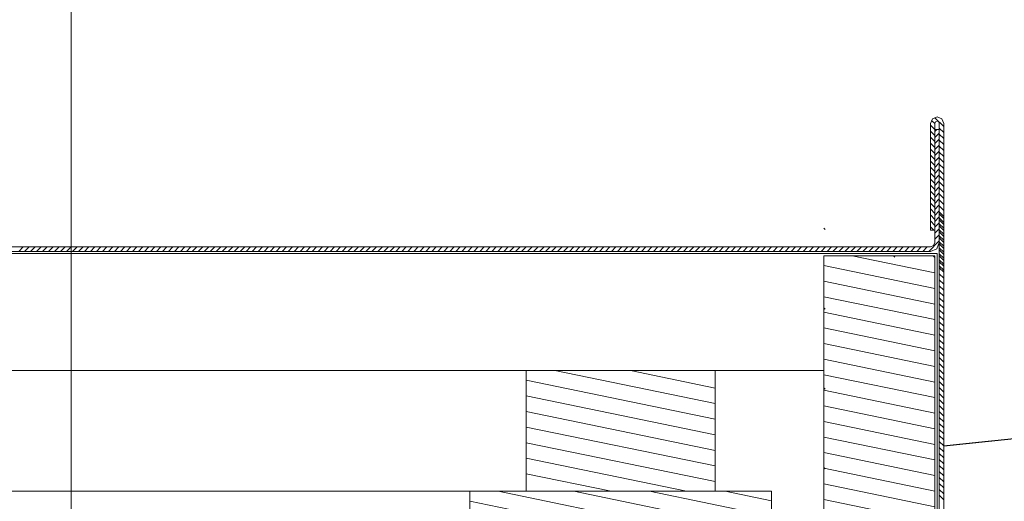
# Model space of a CAD drawing. Extents: x 5465377 to 5465550, y 5925276 to 5925338.
# Tile 139 of 182: x 5465446.2 to 5465446.721, y 5925322.247 to 5925322.502. Entities that reach past the tile are written whole.
import ezdxf

# ---------------------------------------------------------------- set-up
doc = ezdxf.new("R2010")
doc.units = 0
doc.header["$MEASUREMENT"] = 0
for name, color, linetype, lineweight in [('0_Nr_Pióra__141', 7, 'Continuous', 0), ('_ARCH_Projekt_Nr_pióra__141_Nr_Pióra__141', 7, 'Continuous', 0), ('_Elektryka_mapa_opis_Nr_pióra__141_Nr_Pióra__141', 7, 'Continuous', 0), ('Opisy - Etykiety_Nr_pióra__141_Nr_Pióra__141', 7, 'Continuous', 0)]:
    doc.layers.add(name, color=color, linetype=linetype, lineweight=lineweight)
doc.layers.add('_ARCH_Projekt_Nr_pióra__141', color=7, linetype='Continuous')
doc.dimstyles.new('GENERATED_STYLE__15', dxfattribs={"dimtxt": 0.18, "dimasz": 0.025285, "dimexe": 0.18, "dimexo": 0.0625, "dimgap": 0.09, "dimtad": 0, "dimtih": 1, "dimtoh": 1, "dimdec": 4, "dimzin": 0, "dimdsep": 46, "dimcen": 0.09, "dimadec": 0, "dimazin": 0, "dimtfac": 1, "dimtdec": 4, "dimtmove": 0, "dimatfit": 3, "dimldrblk": 'ARROWHEAD_5', "dimfxl": 0, "dimtolj": 1, "dimtzin": 0, "dimarcsym": 0})

# ---------------------------------------------------------------- blocks, each defined once
blk = doc.blocks.new('Linia_115310', base_point=(5465446.227, 5925322.60552))
at = {"layer": '_ARCH_Projekt_Nr_pióra__141_Nr_Pióra__141', "linetype": 'Continuous'}
blk.add_line((5465446.227, 5925322.60552), (5465446.227, 5925321.47007), dxfattribs=at)
blk = doc.blocks.new('ARROWHEAD_5')
at = {"linetype": 'Continuous'}
blk.add_line((0, 0), (-1, 0), dxfattribs=at)
blk.add_solid([(-1, 0.2679), (0, 0), (-1, -0.2679), (-1, 0.2679)], dxfattribs=at)

msp = doc.modelspace()

# ---------------------------------------------------------------- hatches: boundary and pattern name
at = {"layer": '_Elektryka_mapa_opis_Nr_pióra__141_Nr_Pióra__141', "linetype": 'Continuous'}
h = msp.add_hatch(dxfattribs=at)
h.set_pattern_fill('_wood', color=256, style=0, pattern_type=2)
h.set_pattern_definition([(-11.6524, (5465446.675699, 5925322.344787), (0.00268468, 0.0077113), [])])
h.paths.add_polyline_path([(5465446.6257, 5925322.37679), (5465446.6257, 5925322.02119), (5465446.68459, 5925322.02119), (5465446.68459, 5925322.37679)], flags=0)
h = msp.add_hatch(dxfattribs=at)
h.set_pattern_fill('_wood', color=256, style=0, pattern_type=2)
h.set_pattern_definition([(-11.652, (5465446.518094, 5925322.283961), (0.0026847, 0.0077113), [])])
h.paths.add_polyline_path([(5465446.46809, 5925322.31596), (5465446.56809, 5925322.31596), (5465446.56809, 5925322.25196), (5465446.46809, 5925322.25196)], flags=0)
h = msp.add_hatch(dxfattribs=at)
h.set_pattern_fill('_wood', color=256, style=0, pattern_type=2)
h.set_pattern_definition([(-11.6524, (5465446.488162, 5925322.219961), (0.00268468, 0.0077113), [])])
h.paths.add_polyline_path([(5465446.43816, 5925322.25196), (5465446.43816, 5925321.85157), (5465446.59809, 5925321.85157), (5465446.59809, 5925322.25196)], flags=0)

# ---------------------------------------------------------------- linework, layer by layer
at = {"layer": '0_Nr_Pióra__141', "linetype": 'Continuous'}
for p, q in [((5465446.68326, 5925322.44941), (5465446.68224, 5925322.44693)), ((5465446.68289, 5925322.44853), (5465446.68459, 5925322.44682)), ((5465446.68576, 5925322.45045), (5465446.68326, 5925322.44941)), ((5465446.68461, 5925322.44998), (5465446.68929, 5925322.44528)), ((5465446.68494, 5925322.44777), (5465446.68576, 5925322.44811)), ((5465446.68826, 5925322.44941), (5465446.68576, 5925322.45045)), ((5465446.68576, 5925322.44811), (5465446.68661, 5925322.44777)), ((5465446.68929, 5925322.44693), (5465446.68826, 5925322.44941)), ((5465446.68224, 5925322.44693), (5465446.68224, 5925322.39033)), ((5465446.68224, 5925322.44601), (5465446.68459, 5925322.44366)), ((5465446.68224, 5925322.44283), (5465446.68459, 5925322.44048)), ((5465446.68459, 5925322.44693), (5465446.68494, 5925322.44777)), ((5465446.68459, 5925322.39033), (5465446.68459, 5925322.44693)), ((5465446.68459, 5925322.44265), (5465446.68567, 5925322.44371)), ((5465446.68459, 5925322.38387), (5465446.68459, 5925322.44371)), ((5465446.68459, 5925322.44371), (5465446.68695, 5925322.44371)), ((5465446.68661, 5925322.44777), (5465446.68695, 5925322.44693)), ((5465446.68695, 5925322.44693), (5465446.68695, 5925321.97062)), ((5465446.68695, 5925322.44447), (5465446.68929, 5925322.44211)), ((5465446.68695, 5925322.44371), (5465446.68695, 5925322.38387)), ((5465446.68929, 5925321.97076), (5465446.68929, 5925322.44693)), ((5465446.68224, 5925322.43966), (5465446.68459, 5925322.43731)), ((5465446.68459, 5925322.43946), (5465446.68695, 5925322.44182)), ((5465446.68459, 5925322.43631), (5465446.68695, 5925322.43866)), ((5465446.68695, 5925322.4413), (5465446.68929, 5925322.43894)), ((5465446.68695, 5925322.43812), (5465446.68929, 5925322.43576)), ((5465446.68224, 5925322.43648), (5465446.68459, 5925322.43413)), ((5465446.68224, 5925322.43332), (5465446.68459, 5925322.43096)), ((5465446.68459, 5925322.43313), (5465446.68695, 5925322.43547)), ((5465446.68459, 5925322.42996), (5465446.68695, 5925322.43231)), ((5465446.68695, 5925322.43495), (5465446.68929, 5925322.43261)), ((5465446.68224, 5925322.43014), (5465446.68459, 5925322.42778)), ((5465446.68224, 5925322.42697), (5465446.68459, 5925322.42462)), ((5465446.68459, 5925322.42678), (5465446.68695, 5925322.42913)), ((5465446.68695, 5925322.43177), (5465446.68929, 5925322.42942)), ((5465446.68695, 5925322.42862), (5465446.68929, 5925322.42626)), ((5465446.68224, 5925322.42379), (5465446.68459, 5925322.42143)), ((5465446.68459, 5925322.42361), (5465446.68695, 5925322.42597)), ((5465446.68459, 5925322.42043), (5465446.68695, 5925322.42279)), ((5465446.68695, 5925322.42542), (5465446.68929, 5925322.42308)), ((5465446.68695, 5925322.42227), (5465446.68929, 5925322.41991)), ((5465446.68224, 5925322.42063), (5465446.68459, 5925322.41828)), ((5465446.68224, 5925322.41744), (5465446.68459, 5925322.4151)), ((5465446.68459, 5925322.41726), (5465446.68695, 5925322.41962)), ((5465446.68695, 5925322.41909), (5465446.68929, 5925322.41673)), ((5465446.68224, 5925322.41428), (5465446.68459, 5925322.41193)), ((5465446.68459, 5925322.41408), (5465446.68695, 5925322.41644)), ((5465446.68459, 5925322.41093), (5465446.68695, 5925322.41327)), ((5465446.68695, 5925322.41592), (5465446.68929, 5925322.41355)), ((5465446.68695, 5925322.41274), (5465446.68929, 5925322.41039)), ((5465446.68224, 5925322.4111), (5465446.68459, 5925322.40875)), ((5465446.68224, 5925322.40794), (5465446.68459, 5925322.40558)), ((5465446.68459, 5925322.40774), (5465446.68695, 5925322.41009)), ((5465446.68459, 5925322.40458), (5465446.68695, 5925322.40692)), ((5465446.68695, 5925322.40957), (5465446.68929, 5925322.40721)), ((5465446.68695, 5925322.40639), (5465446.68929, 5925322.40404)), ((5465446.68224, 5925322.40476), (5465446.68459, 5925322.4024)), ((5465446.68224, 5925322.40159), (5465446.68459, 5925322.39923)), ((5465446.68459, 5925322.4014), (5465446.68695, 5925322.40374)), ((5465446.68695, 5925322.40323), (5465446.68929, 5925322.40086)), ((5465446.68224, 5925322.39841), (5465446.68459, 5925322.39605)), ((5465446.68459, 5925322.39823), (5465446.68695, 5925322.40059)), ((5465446.68459, 5925322.39505), (5465446.68695, 5925322.39741)), ((5465446.68695, 5925322.40005), (5465446.68929, 5925322.39769)), ((5465446.68695, 5925322.39895), (5465446.68929, 5925322.39659)), ((5465446.68695, 5925322.39688), (5465446.68929, 5925322.39451)), ((5465446.68695, 5925322.39578), (5465446.68929, 5925322.39341)), ((5465446.62639, 5925322.39075), (5465446.6257, 5925322.39144)), ((5465446.68224, 5925322.39524), (5465446.68459, 5925322.39289)), ((5465446.68224, 5925322.39206), (5465446.68397, 5925322.39033)), ((5465446.68459, 5925322.39189), (5465446.68695, 5925322.39424)), ((5465446.68459, 5925322.38871), (5465446.68695, 5925322.39106)), ((5465446.68695, 5925322.3937), (5465446.68929, 5925322.39136)), ((5465446.68695, 5925322.3926), (5465446.68929, 5925322.39024)), ((5465446.68695, 5925322.39054), (5465446.68929, 5925322.38819)), ((5465446.68224, 5925322.39033), (5465446.68459, 5925322.39033)), ((5465446.68459, 5925322.38554), (5465446.68695, 5925322.38789)), ((5465446.68695, 5925322.38944), (5465446.68929, 5925322.38707)), ((5465446.68695, 5925322.38736), (5465446.68929, 5925322.38501)), ((5465446.68695, 5925322.38625), (5465446.68929, 5925322.38391)), ((5465445.79294, 5925322.3815), (5465446.68224, 5925322.3815)), ((5465446.19913, 5925322.37914), (5465446.20148, 5925322.3815)), ((5465446.20229, 5925322.37914), (5465446.20465, 5925322.3815)), ((5465446.20547, 5925322.37914), (5465446.20783, 5925322.3815)), ((5465446.20864, 5925322.37914), (5465446.21101, 5925322.3815)), ((5465446.21182, 5925322.37914), (5465446.21418, 5925322.3815)), ((5465446.215, 5925322.37914), (5465446.21734, 5925322.3815)), ((5465446.21817, 5925322.37914), (5465446.22051, 5925322.3815)), ((5465446.22132, 5925322.37914), (5465446.22368, 5925322.3815)), ((5465446.2245, 5925322.37914), (5465446.22686, 5925322.3815)), ((5465446.22767, 5925322.37914), (5465446.23003, 5925322.3815)), ((5465446.23085, 5925322.37914), (5465446.23321, 5925322.3815)), ((5465446.23402, 5925322.37914), (5465446.23636, 5925322.3815)), ((5465446.2372, 5925322.37914), (5465446.23956, 5925322.3815)), ((5465446.24036, 5925322.37914), (5465446.24273, 5925322.3815)), ((5465446.24355, 5925322.37914), (5465446.24589, 5925322.3815)), ((5465446.24673, 5925322.37914), (5465446.24908, 5925322.3815)), ((5465446.24988, 5925322.37914), (5465446.25224, 5925322.3815)), ((5465446.25307, 5925322.37914), (5465446.25542, 5925322.3815)), ((5465446.25623, 5925322.37914), (5465446.25859, 5925322.3815)), ((5465446.2594, 5925322.37914), (5465446.26175, 5925322.3815)), ((5465446.26258, 5925322.37914), (5465446.26493, 5925322.3815)), ((5465446.26575, 5925322.37914), (5465446.2681, 5925322.3815)), ((5465446.26893, 5925322.37914), (5465446.27128, 5925322.3815)), ((5465446.27209, 5925322.37914), (5465446.27446, 5925322.3815)), ((5465446.27527, 5925322.37914), (5465446.27763, 5925322.3815)), ((5465446.27845, 5925322.37914), (5465446.28081, 5925322.3815)), ((5465446.28162, 5925322.37914), (5465446.28396, 5925322.3815)), ((5465446.2848, 5925322.37914), (5465446.28714, 5925322.3815)), ((5465446.28796, 5925322.37914), (5465446.29031, 5925322.3815)), ((5465446.29112, 5925322.37914), (5465446.29348, 5925322.3815)), ((5465446.2943, 5925322.37914), (5465446.29666, 5925322.3815)), ((5465446.29747, 5925322.37914), (5465446.29983, 5925322.3815)), ((5465446.30065, 5925322.37914), (5465446.30301, 5925322.3815)), ((5465446.30382, 5925322.37914), (5465446.30616, 5925322.3815)), ((5465446.307, 5925322.37914), (5465446.30936, 5925322.3815)), ((5465446.31017, 5925322.37914), (5465446.31253, 5925322.3815)), ((5465446.31335, 5925322.37914), (5465446.31569, 5925322.3815)), ((5465446.31653, 5925322.37914), (5465446.31888, 5925322.3815)), ((5465446.31968, 5925322.37914), (5465446.32204, 5925322.3815)), ((5465446.32287, 5925322.37914), (5465446.32522, 5925322.3815)), ((5465446.32603, 5925322.37914), (5465446.32839, 5925322.3815)), ((5465446.3292, 5925322.37914), (5465446.33155, 5925322.3815)), ((5465446.33238, 5925322.37914), (5465446.33473, 5925322.3815)), ((5465446.33555, 5925322.37914), (5465446.3379, 5925322.3815)), ((5465446.33873, 5925322.37914), (5465446.34108, 5925322.3815)), ((5465446.34189, 5925322.37914), (5465446.34426, 5925322.3815)), ((5465446.34507, 5925322.37914), (5465446.34743, 5925322.3815)), ((5465446.34825, 5925322.37914), (5465446.35061, 5925322.3815)), ((5465446.35142, 5925322.37914), (5465446.35376, 5925322.3815)), ((5465446.35459, 5925322.37914), (5465446.35694, 5925322.3815)), ((5465446.35776, 5925322.37914), (5465446.36011, 5925322.3815)), ((5465446.36092, 5925322.37914), (5465446.36328, 5925322.3815)), ((5465446.3641, 5925322.37914), (5465446.36646, 5925322.3815)), ((5465446.36727, 5925322.37914), (5465446.36963, 5925322.3815)), ((5465446.37045, 5925322.37914), (5465446.37281, 5925322.3815)), ((5465446.37362, 5925322.37914), (5465446.37599, 5925322.3815)), ((5465446.3768, 5925322.37914), (5465446.37916, 5925322.3815)), ((5465446.37998, 5925322.37914), (5465446.38233, 5925322.3815)), ((5465446.38315, 5925322.37914), (5465446.38549, 5925322.3815)), ((5465446.38633, 5925322.37914), (5465446.38868, 5925322.3815)), ((5465446.38948, 5925322.37914), (5465446.39184, 5925322.3815)), ((5465446.39265, 5925322.37914), (5465446.39501, 5925322.3815)), ((5465446.39583, 5925322.37914), (5465446.39819, 5925322.3815)), ((5465446.399, 5925322.37914), (5465446.40135, 5925322.3815)), ((5465446.40218, 5925322.37914), (5465446.40453, 5925322.3815)), ((5465446.40535, 5925322.37914), (5465446.4077, 5925322.3815)), ((5465446.40853, 5925322.37914), (5465446.41088, 5925322.3815)), ((5465446.41169, 5925322.37914), (5465446.41406, 5925322.3815)), ((5465446.41487, 5925322.37914), (5465446.41723, 5925322.3815)), ((5465446.41805, 5925322.37914), (5465446.4204, 5925322.3815)), ((5465446.42122, 5925322.37914), (5465446.42356, 5925322.3815)), ((5465446.42439, 5925322.37914), (5465446.42676, 5925322.3815)), ((5465446.42756, 5925322.37914), (5465446.42991, 5925322.3815)), ((5465446.43072, 5925322.37914), (5465446.43308, 5925322.3815)), ((5465446.4339, 5925322.37914), (5465446.43626, 5925322.3815)), ((5465446.43707, 5925322.37914), (5465446.43942, 5925322.3815)), ((5465446.44025, 5925322.37914), (5465446.44261, 5925322.3815)), ((5465446.44341, 5925322.37914), (5465446.44579, 5925322.3815)), ((5465446.4466, 5925322.37914), (5465446.44894, 5925322.3815)), ((5465446.44978, 5925322.37914), (5465446.45213, 5925322.3815)), ((5465446.45294, 5925322.37914), (5465446.45529, 5925322.3815)), ((5465446.45613, 5925322.37914), (5465446.45847, 5925322.3815)), ((5465446.45928, 5925322.37914), (5465446.46164, 5925322.3815)), ((5465446.46245, 5925322.37914), (5465446.46481, 5925322.3815)), ((5465446.46563, 5925322.37914), (5465446.46799, 5925322.3815)), ((5465446.4688, 5925322.37914), (5465446.47115, 5925322.3815)), ((5465446.47198, 5925322.37914), (5465446.47433, 5925322.3815)), ((5465446.47515, 5925322.37914), (5465446.47751, 5925322.3815)), ((5465446.47833, 5925322.37914), (5465446.48068, 5925322.3815)), ((5465446.48151, 5925322.37914), (5465446.48386, 5925322.3815)), ((5465446.48467, 5925322.37914), (5465446.48702, 5925322.3815)), ((5465446.48785, 5925322.37914), (5465446.4902, 5925322.3815)), ((5465446.49101, 5925322.37914), (5465446.49336, 5925322.3815)), ((5465446.49419, 5925322.37914), (5465446.49654, 5925322.3815)), ((5465446.49736, 5925322.37914), (5465446.49971, 5925322.3815)), ((5465446.50052, 5925322.37914), (5465446.50288, 5925322.3815)), ((5465446.5037, 5925322.37914), (5465446.50606, 5925322.3815)), ((5465446.50687, 5925322.37914), (5465446.50922, 5925322.3815)), ((5465446.51005, 5925322.37914), (5465446.51241, 5925322.3815)), ((5465446.51322, 5925322.37914), (5465446.51559, 5925322.3815)), ((5465446.5164, 5925322.37914), (5465446.51874, 5925322.3815)), ((5465446.51958, 5925322.37914), (5465446.52193, 5925322.3815)), ((5465446.52274, 5925322.37914), (5465446.52509, 5925322.3815)), ((5465446.52593, 5925322.37914), (5465446.52827, 5925322.3815)), ((5465446.52908, 5925322.37914), (5465446.53144, 5925322.3815)), ((5465446.53225, 5925322.37914), (5465446.53461, 5925322.3815)), ((5465446.53543, 5925322.37914), (5465446.53779, 5925322.3815)), ((5465446.5386, 5925322.37914), (5465446.54095, 5925322.3815)), ((5465446.54178, 5925322.37914), (5465446.54413, 5925322.3815)), ((5465446.54495, 5925322.37914), (5465446.54731, 5925322.3815)), ((5465446.54813, 5925322.37914), (5465446.55048, 5925322.3815)), ((5465446.55131, 5925322.37914), (5465446.55366, 5925322.3815)), ((5465446.55447, 5925322.37914), (5465446.55682, 5925322.3815)), ((5465446.55764, 5925322.37914), (5465446.56, 5925322.3815)), ((5465446.56081, 5925322.37914), (5465446.56316, 5925322.3815)), ((5465446.564, 5925322.37914), (5465446.56634, 5925322.3815)), ((5465446.56716, 5925322.37914), (5465446.56951, 5925322.3815)), ((5465446.57032, 5925322.37914), (5465446.57268, 5925322.3815)), ((5465446.5735, 5925322.37914), (5465446.57586, 5925322.3815)), ((5465446.57667, 5925322.37914), (5465446.57904, 5925322.3815)), ((5465446.57985, 5925322.37914), (5465446.58221, 5925322.3815)), ((5465446.58303, 5925322.37914), (5465446.58539, 5925322.3815)), ((5465446.5862, 5925322.37914), (5465446.58854, 5925322.3815)), ((5465446.58938, 5925322.37914), (5465446.59173, 5925322.3815)), ((5465446.59254, 5925322.37914), (5465446.59489, 5925322.3815)), ((5465446.59573, 5925322.37914), (5465446.59807, 5925322.3815)), ((5465446.59888, 5925322.37914), (5465446.60124, 5925322.3815)), ((5465446.60205, 5925322.37914), (5465446.60441, 5925322.3815)), ((5465446.60523, 5925322.37914), (5465446.60759, 5925322.3815)), ((5465446.6084, 5925322.37914), (5465446.61075, 5925322.3815)), ((5465446.61158, 5925322.37914), (5465446.61393, 5925322.3815)), ((5465446.61475, 5925322.37914), (5465446.61711, 5925322.3815)), ((5465446.61793, 5925322.37914), (5465446.62028, 5925322.3815)), ((5465446.62111, 5925322.37914), (5465446.62345, 5925322.3815)), ((5465446.62427, 5925322.37914), (5465446.62662, 5925322.3815)), ((5465446.62744, 5925322.37914), (5465446.62981, 5925322.3815)), ((5465446.63061, 5925322.37914), (5465446.63296, 5925322.3815)), ((5465446.63378, 5925322.37914), (5465446.63613, 5925322.3815)), ((5465446.63696, 5925322.37914), (5465446.63931, 5925322.3815)), ((5465446.64013, 5925322.37914), (5465446.64247, 5925322.3815)), ((5465446.6433, 5925322.37914), (5465446.64566, 5925322.3815)), ((5465446.64647, 5925322.37914), (5465446.64884, 5925322.3815)), ((5465446.64965, 5925322.37914), (5465446.652, 5925322.3815)), ((5465446.65283, 5925322.37914), (5465446.65519, 5925322.3815)), ((5465446.65599, 5925322.37914), (5465446.65834, 5925322.3815)), ((5465446.65918, 5925322.37914), (5465446.66152, 5925322.3815)), ((5465446.66234, 5925322.37914), (5465446.66469, 5925322.3815)), ((5465446.66552, 5925322.37914), (5465446.66787, 5925322.3815)), ((5465446.66868, 5925322.37914), (5465446.67104, 5925322.3815)), ((5465446.67185, 5925322.37914), (5465446.67421, 5925322.3815)), ((5465446.67503, 5925322.37914), (5465446.67739, 5925322.3815)), ((5465446.6782, 5925322.37914), (5465446.68057, 5925322.3815)), ((5465446.68138, 5925322.37914), (5465446.68695, 5925322.38471)), ((5465446.68224, 5925322.3815), (5465446.68391, 5925322.38219)), ((5465446.68556, 5925322.38052), (5465446.68224, 5925322.37914)), ((5465446.68391, 5925322.38219), (5465446.68459, 5925322.38387)), ((5465446.68695, 5925322.38387), (5465446.68556, 5925322.38052)), ((5465446.68695, 5925322.38419), (5465446.68929, 5925322.38184)), ((5465446.68695, 5925322.38309), (5465446.68929, 5925322.38071)), ((5465446.68695, 5925322.38102), (5465446.68929, 5925322.37866)), ((5465446.68224, 5925322.37914), (5465445.79294, 5925322.37914)), ((5465445.79294, 5925322.37798), (5465446.68589, 5925322.37798)), ((5465445.79294, 5925322.37798), (5465446.6257, 5925322.37798)), ((5465446.6257, 5925322.37679), (5465446.6257, 5925322.31792)), ((5465446.68459, 5925322.37679), (5465446.6257, 5925322.37679)), ((5465446.6257, 5925322.37679), (5465446.6257, 5925322.02119)), ((5465446.66341, 5925322.376), (5465446.66262, 5925322.37679)), ((5465446.68459, 5925322.37596), (5465446.68376, 5925322.37679)), ((5465446.68459, 5925322.02119), (5465446.68459, 5925322.37679)), ((5465446.68589, 5925322.37798), (5465446.68589, 5925321.99083)), ((5465446.68695, 5925322.37991), (5465446.68929, 5925322.37756)), ((5465446.68695, 5925322.37785), (5465446.68929, 5925322.37548)), ((5465446.68695, 5925322.37675), (5465446.68929, 5925322.37438)), ((5465446.68695, 5925322.37467), (5465446.68929, 5925322.37231)), ((5465446.68695, 5925322.37357), (5465446.68929, 5925322.37121)), ((5465446.68695, 5925322.3715), (5465446.68929, 5925322.36913)), ((5465446.68695, 5925322.3704), (5465446.68929, 5925322.36803)), ((5465446.68695, 5925322.36722), (5465446.68929, 5925322.36486)), ((5465446.68695, 5925322.36405), (5465446.68929, 5925322.36168)), ((5465446.68695, 5925322.36087), (5465446.68929, 5925322.35852)), ((5465446.68695, 5925322.3577), (5465446.68929, 5925322.35534)), ((5465446.68695, 5925322.35454), (5465446.68929, 5925322.35218)), ((5465446.62639, 5925322.34845), (5465446.6257, 5925322.34914)), ((5465446.68695, 5925322.35137), (5465446.68929, 5925322.349)), ((5465446.68695, 5925322.34819), (5465446.68929, 5925322.34583)), ((5465446.68695, 5925322.34502), (5465446.68929, 5925322.34265)), ((5465446.68695, 5925322.34184), (5465446.68929, 5925322.33948)), ((5465446.68695, 5925322.33867), (5465446.68929, 5925322.33631)), ((5465446.68695, 5925322.33549), (5465446.68929, 5925322.33314)), ((5465446.68695, 5925322.33232), (5465446.68929, 5925322.32996)), ((5465446.68695, 5925322.32915), (5465446.68929, 5925322.32679)), ((5465446.68695, 5925322.32598), (5465446.68929, 5925322.32361)), ((5465446.68695, 5925322.3228), (5465446.68929, 5925322.32044)), ((5465446.68695, 5925322.31964), (5465446.68929, 5925322.31727)), ((5465445.79294, 5925322.31596), (5465446.6257, 5925322.31596)), ((5465446.68695, 5925322.31645), (5465446.68929, 5925322.31411)), ((5465446.68695, 5925322.31329), (5465446.68929, 5925322.31091)), ((5465446.68695, 5925322.31011), (5465446.68929, 5925322.30776)), ((5465446.62639, 5925322.30615), (5465446.6257, 5925322.30683)), ((5465446.68695, 5925322.30695), (5465446.68929, 5925322.30458)), ((5465446.68695, 5925322.30377), (5465446.68929, 5925322.30141)), ((5465446.68695, 5925322.3006), (5465446.68929, 5925322.29823)), ((5465446.68695, 5925322.29742), (5465446.68929, 5925322.29506)), ((5465446.68695, 5925322.29425), (5465446.68929, 5925322.29188)), ((5465446.68695, 5925322.29107), (5465446.68929, 5925322.28873)), ((5465446.68695, 5925322.2879), (5465446.68929, 5925322.28554)), ((5465446.68695, 5925322.28474), (5465446.68929, 5925322.28238)), ((5465446.68695, 5925322.28157), (5465446.68929, 5925322.2792)), ((5465446.68695, 5925322.27839), (5465446.68929, 5925322.27603)), ((5465446.68695, 5925322.27522), (5465446.68929, 5925322.27285)), ((5465446.68695, 5925322.27204), (5465446.68929, 5925322.26968)), ((5465446.68695, 5925322.26887), (5465446.68929, 5925322.26651)), ((5465446.68695, 5925322.26569), (5465446.68929, 5925322.26334)), ((5465446.62639, 5925322.26384), (5465446.6257, 5925322.26454)), ((5465446.68695, 5925322.26252), (5465446.68929, 5925322.26016)), ((5465446.68695, 5925322.25935), (5465446.68929, 5925322.25699)), ((5465446.68695, 5925322.25619), (5465446.68929, 5925322.25381)), ((5465445.79294, 5925322.25196), (5465446.58346, 5925322.25196)), ((5465446.59809, 5925322.25196), (5465446.43816, 5925322.25196)), ((5465446.43816, 5925322.25196), (5465446.43816, 5925321.85157)), ((5465446.59809, 5925321.85157), (5465446.59809, 5925322.25196)), ((5465446.68695, 5925322.253), (5465446.68929, 5925322.25065)), ((5465446.68695, 5925322.24984), (5465446.68929, 5925322.24747))]:
    msp.add_line(p, q, dxfattribs=at)
at = {"layer": '_Elektryka_mapa_opis_Nr_pióra__141_Nr_Pióra__141', "linetype": 'Continuous', "flags": 128}
for points in [[(5465446.6257, 5925322.37679), (5465446.6257, 5925322.02119), (5465446.68459, 5925322.02119), (5465446.68459, 5925322.37679)], [(5465446.46809, 5925322.31596), (5465446.56809, 5925322.31596), (5465446.56809, 5925322.25196), (5465446.46809, 5925322.25196)], [(5465446.43816, 5925322.25196), (5465446.43816, 5925321.85157), (5465446.59809, 5925321.85157), (5465446.59809, 5925322.25196)]]:
    msp.add_lwpolyline(points, close=True, dxfattribs=at)

# ---------------------------------------------------------------- block references
at = {"layer": '_ARCH_Projekt_Nr_pióra__141', "linetype": 'Continuous'}
msp.add_blockref('Linia_115310', (5465446.227, 5925322.60552), dxfattribs=at)

# ---------------------------------------------------------------- leaders
at = {"layer": 'Opisy - Etykiety_Nr_pióra__141_Nr_Pióra__141', "linetype": 'Continuous', "annotation_type": 0, "has_hookline": 1, "hookline_direction": 0, "text_width": 0.51244}
msp.add_leader([(5465446.68929, 5925322.27603), (5465447.09801, 5925322.31885), (5465447.41783, 5925322.31885)], dimstyle='GENERATED_STYLE__15', dxfattribs=at)

doc.saveas('drawing.dxf')
